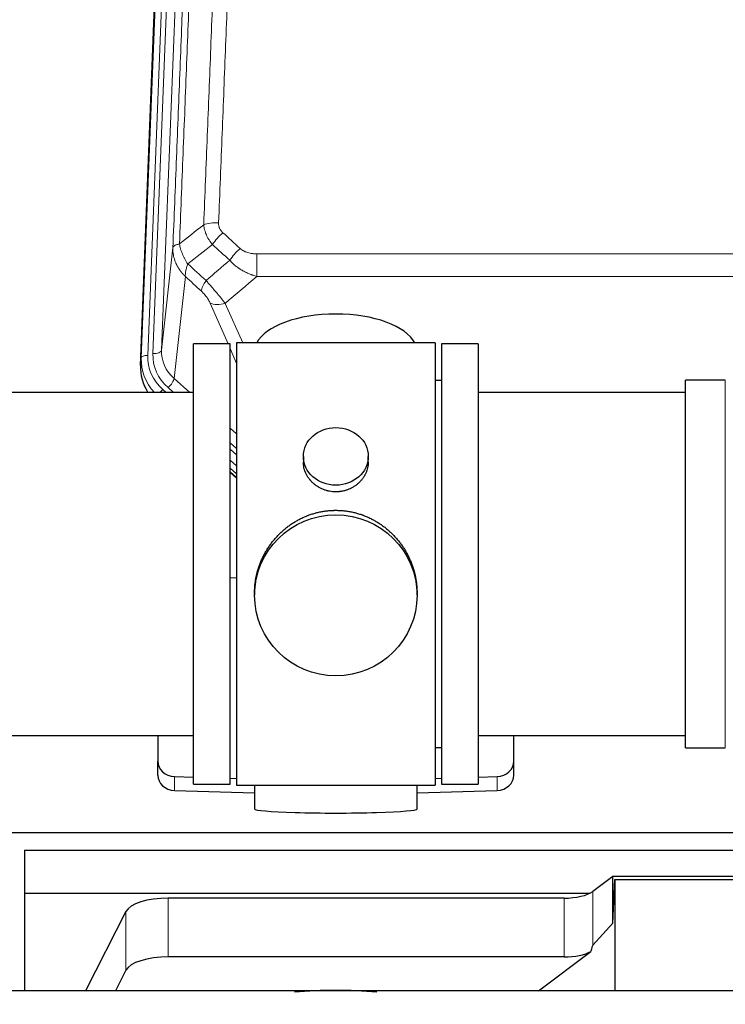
# Model space of a CAD drawing. Header units: inches. Extents: x 0 to 23760, y -13 to 16800.
# Tile 53 of 247: x 4244 to 4571, y 7822 to 8278. Entities that reach past the tile are written whole.
import ezdxf

# ---------------------------------------------------------------- set-up
doc = ezdxf.new("R2010")
doc.units = ezdxf.units.IN
doc.layers.add('254', color=7, linetype='Continuous', true_color=0xffffff)
doc.styles.add('latin_extended', font='simplex.shx')
doc.dimstyles.get("Standard").update_dxf_attribs({"dimtxt": 0.18, "dimasz": 0.18, "dimexe": 0.18, "dimexo": 0.0625, "dimgap": 0.09, "dimtad": 0, "dimtih": 1, "dimtoh": 1, "dimdec": 4, "dimzin": 0, "dimdsep": 46, "dimtxsty": 'Standard', "dimcen": 0.09, "dimadec": 0, "dimazin": 0, "dimtfac": 1, "dimtdec": 4, "dimtofl": 0, "dimtmove": 0, "dimatfit": 3, "dimfxl": 1, "dimtolj": 1, "dimtzin": 0, "dimarcsym": 0})

# ---------------------------------------------------------------- blocks, each defined once
blk = doc.blocks.new('_U7')
at = {"layer": '254', "color": 3, "linetype": 'Continuous', "lineweight": 13, "transparency": 16777216}
for p, q in [((2269.22, 7867.79), (781.79, 7867.79)), ((821.79, 7466.97), (821.79, 7727.79)), ((4206.61, 7326.97), (781.79, 7326.97))]:
    blk.add_line(p, q, dxfattribs=at)
at = {"layer": '254', "color": 3, "transparency": 16777216}
for points in [[(845.12, 7727.79), (798.46, 7727.79), (821.79, 7867.79)], [(798.46, 7466.97), (845.12, 7466.97), (821.79, 7326.97)]]:
    blk.add_solid(points, dxfattribs=at)
at = {"layer": 'Defpoints', "color": 0, "transparency": 16777216}
for p in [(821.79, 7867.79), (2309.22, 7867.79), (4246.61, 7326.97)]:
    blk.add_point(p, dxfattribs=at)
at = {"layer": '254', "color": 2, "lineweight": 13, "transparency": 16777216, "insert": (611.79, 7445.52), "char_height": 140, "attachment_point": 1, "rotation": 90, "style": 'latin_extended'}
blk.add_mtext('\\A1;541', dxfattribs=at)

msp = doc.modelspace()

# ---------------------------------------------------------------- linework, layer by layer
at = {"layer": '254', "color": 110, "linetype": 'Continuous', "lineweight": 13}
for p, q in [((4299.973, 8121.296), (4313.084, 8454.318)), ((4316.078, 8455.538), (4302.967, 8122.516)), ((4305.359, 8123.351), (4318.425, 8455.245)), ((4322.417, 8456.872), (4309.351, 8124.978)), ((4309.351, 8124.978), (4314.599, 8172.384)), ((4353.528, 8169.584), (4586.701, 8169.584)), ((4353.528, 8169.584), (4353.528, 8159.152)), ((4320.414, 8159.033), (4315.189, 8111.833)), ((4586.701, 8159.152), (4353.528, 8159.152)), ((4340.152, 8127.851), (4331.84, 8146.782)), ((4338.902, 8146.633), (4346.959, 8128.281)), ((4299.593, 8117.858), (4299.973, 8121.296)), ((4344.115, 8118.826), (4341.115, 8125.658)), ((4312.364, 8107.577), (4314.873, 8105.351)), ((4315.189, 8111.833), (4322.496, 8105.351)), ((4570.615, 8101.38), (4570.615, 8111.001)), ((4309.972, 8106.741), (4311.54, 8105.351)), ((4570.615, 7940.701), (4570.615, 8101.38)), ((4341.114, 8088.837), (4344.114, 8086.175)), ((4341.115, 8082.075), (4344.114, 8079.414)), ((4341.115, 8079.118), (4344.114, 8076.457)), ((4344.114, 8071.387), (4341.114, 8074.047)), ((4341.114, 8068.539), (4344.114, 8065.878)), ((4315.335, 7920.934), (4315.335, 7927.399)), ((4464.894, 7920.934), (4464.894, 7927.399)), ((4312.48, 7843.78), (4312.48, 7871.035)), ((4495.87, 7843.78), (4495.87, 7871.035)), ((4509.187, 7849.243), (4509.187, 7874.133)), ((4292.848, 7837.589), (4292.848, 7864.844))]:
    msp.add_line(p, q, dxfattribs=at)
at = {"layer": '254', "color": 2, "linetype": 'Continuous', "lineweight": 25}
for p, q in [((4299.593, 8117.858), (4312.71, 8451.06)), ((4341.115, 8127.851), (4324.115, 8127.851)), ((4324.115, 7923.851), (4324.115, 8127.851)), ((4341.115, 7923.851), (4341.115, 8127.851)), ((4344.115, 8128.281), (4344.115, 7923.421)), ((4436.115, 8128.281), (4344.115, 8128.281)), ((4436.115, 8128.281), (4436.115, 7923.421)), ((4439.115, 8127.851), (4439.115, 7923.851)), ((4456.115, 8127.851), (4439.115, 8127.851)), ((4456.115, 8127.851), (4456.115, 7923.851)), ((4439.115, 8110.851), (4436.115, 8110.851)), ((4552.115, 8101.38), (4552.115, 8111.001)), ((4570.615, 8111.001), (4552.115, 8111.001)), ((4324.115, 8105.351), (4228.115, 8105.351)), ((4552.115, 8105.351), (4456.115, 8105.351)), ((4552.115, 7940.701), (4552.115, 8101.38)), ((4375.067, 8075.72), (4375.067, 8073.147)), ((4405.162, 8073.136), (4405.162, 8075.72)), ((4344.115, 8067.611), (4341.114, 8070.272)), ((4341.114, 8068.272), (4344.114, 8065.61)), ((4344.115, 8019.455), (4341.116, 8019.362)), ((4352.475, 8012.501), (4352.475, 8011.363)), ((4427.754, 8011.363), (4427.754, 8012.5)), ((4228.115, 7946.351), (4324.115, 7946.351)), ((4307.615, 7946.352), (4307.615, 7934.49)), ((4456.115, 7946.351), (4552.115, 7946.351)), ((4472.615, 7934.49), (4472.615, 7946.352)), ((4436.115, 7940.851), (4439.115, 7940.851)), ((4552.115, 7940.701), (4570.615, 7940.701)), ((4307.615, 7928.026), (4307.615, 7934.49)), ((4472.615, 7928.026), (4472.615, 7934.49)), ((4315.335, 7927.399), (4324.115, 7927.127)), ((4341.116, 7926.6), (4344.115, 7926.507)), ((4436.114, 7926.507), (4439.114, 7926.6)), ((4456.114, 7927.127), (4464.894, 7927.399)), ((4315.335, 7920.934), (4352.452, 7919.785)), ((4324.115, 7923.851), (4341.115, 7923.851)), ((4344.115, 7923.421), (4391.345, 7923.421)), ((4352.45, 7923.421), (4352.45, 7912.358)), ((4391.345, 7923.421), (4436.115, 7923.421)), ((4427.778, 7919.785), (4464.894, 7920.934)), ((4427.779, 7912.358), (4427.779, 7923.421)), ((4439.115, 7923.851), (4456.115, 7923.851)), ((4226.775, 7901.498), (4714.775, 7901.498)), ((4245.775, 7893.186), (4245.775, 7873.384)), ((4245.775, 7893.186), (4675.775, 7893.186)), ((4518.505, 7881.012), (4509.187, 7874.133)), ((4610.441, 7881.012), (4518.505, 7881.012)), ((4518.505, 7859.388), (4518.505, 7881.012)), ((4518.505, 7859.388), (4519.486, 7879.709)), ((4519.486, 7879.709), (4609.521, 7879.709)), ((4519.486, 7879.709), (4519.486, 7828.025)), ((4245.775, 7873.384), (4245.775, 7828.023)), ((4245.775, 7873.384), (4507.967, 7873.384)), ((4495.87, 7871.035), (4312.48, 7871.035)), ((4292.848, 7864.844), (4274.115, 7828.024)), ((4509.187, 7849.243), (4518.505, 7859.388)), ((4495.87, 7843.78), (4312.48, 7843.78)), ((4483.967, 7828.024), (4508.351, 7846.336)), ((4292.848, 7837.589), (4287.981, 7828.023))]:
    msp.add_line(p, q, dxfattribs=at)
at = {"layer": '254', "color": 110, "linetype": 'Continuous', "lineweight": 13}
for centre, major_axis, ratio, start_param, end_param in [((4335.789, 8179.675), (9.992, -0.404), 0.431453, 1.5882535, 2.3480729), ((4337.761, 8175.082), (-6.729, -7.397), 0.3051216, 4.388767, 5.1358022), ((4345.77, 8167.789), (6.736, 7.391), 0.3030979, 1.2497453, 1.9956357), ((4334.814, 8158.402), (6.719, 7.407), 0.3029797, 1.994528, 2.7400357), ((4338.902, 8152.804), (9.156, 4.02), 0.5833249, 3.617995, 4.4616661), ((4326.986, 8120.412), (27.029, -0.244), 0.8851019, 3.1148362, 3.8326992), ((4302.967, 8121.13), (-2.998, 0.118), 0.4614673, 4.7305545, 6.248991), ((4326.986, 8121.797), (-24.034, -0.11), 0.8859493, 6.2442616, 7.0633748), ((4329.378, 8122.633), (-24.034, -0.11), 0.8859493, 6.2442616, 7.0633748), ((4305.359, 8125.198), (-3.997, 0.157), 0.4614673, 1.5889619, 3.1073983), ((4329.378, 8124.48), (-20.033, -0.591), 0.8872905, 6.2219242, 7.0410373), ((4312.364, 8109.424), (-2.654, -2.992), 0.3265056, 1.2180917, 2.7365282), ((4309.972, 8105.356), (-1.991, -2.244), 0.3265056, 4.3596844, 4.9963838)]:
    msp.add_ellipse(centre, major_axis=major_axis, ratio=ratio, start_param=start_param, end_param=end_param, dxfattribs=at)
at = {"layer": '254', "color": 2, "linetype": 'Continuous', "lineweight": 25}
for centre, major_axis, ratio, start_param, end_param in [((4390.115, 8124.309), (-37.64, 0), 0.4617486, 3.372107, 6.0525728), ((4326.614, 8117.05), (-27.038, -0.124), 0.8859493, 6.2442616, 6.7882167), ((4315.615, 7934.49), (-8, 0), 0.8870108, 0, 1.5358897), ((4464.615, 7934.49), (-8, 0), 0.8870108, 1.6057029, 3.1415927), ((4315.615, 7928.026), (-8, 0), 0.8870108, 0, 1.5358897), ((4464.615, 7928.026), (-8, 0), 0.8870108, 1.6057029, 3.1415927), ((4390.115, 7912.358), (-37.664, 0), 0.0504434, 0, 3.1415927), ((4312.48, 7863.381), (20, 0), 0.3826834, 1.5707963, 2.9492947), ((4495.87, 7876.775), (-15, 0), 0.3826834, 1.5707963, 2.6633841), ((4495.87, 7503.01), (-13.469, -346.314), 0.0190642, 3.1640389, 3.2737854), ((4312.48, 7836.126), (20, 0), 0.3826834, 1.5707963, 2.9492947), ((4495.87, 7849.52), (-15, 0), 0.3826834, 1.5707963, 2.5536377), ((4390.111, 7795.168), (86.5, 0), 0.3826834, 1.3483772, 1.7943795)]:
    msp.add_ellipse(centre, major_axis=major_axis, ratio=ratio, start_param=start_param, end_param=end_param, dxfattribs=at)
for centre, major_axis, ratio in [((4390.115, 8075.72), (15.048, 0), 0.8870108), ((4390.115, 8011.363), (-37.64, 0), 0.9914449)]:
    msp.add_ellipse(centre, major_axis=major_axis, ratio=ratio, dxfattribs=at)
at = {"layer": '254', "color": 110, "linetype": 'Continuous', "lineweight": 13}
for points, knots in [([(4328.906, 8183.032), (4329.464, 8196.845), (4330.566, 8224.34), (4332.176, 8265.192), (4333.22, 8292.166), (4333.991, 8312.299), (4334.374, 8322.341), (4334.753, 8332.346), (4335.005, 8339.008), (4335.13, 8342.335), (4335.754, 8358.949), (4336.246, 8372.169), (4336.973, 8391.894), (4337.213, 8398.449), (4337.689, 8411.524), (4337.925, 8418.042), (4338.628, 8437.54), (4339.55, 8463.387), (4340.442, 8488.932), (4340.88, 8501.63)], [0, 0, 0, 0, 0.125, 0.25, 0.375, 0.375, 0.4375, 0.46875, 0.46875, 0.5, 0.5, 0.625, 0.625, 0.6875, 0.6875, 0.75, 0.75, 0.875, 1, 1, 1, 1]), ([(4347.748, 8502.996), (4347.31, 8490.282), (4346.42, 8464.704), (4345.499, 8438.824), (4344.797, 8419.302), (4344.561, 8412.775), (4344.085, 8399.684), (4343.845, 8393.12), (4343.12, 8373.371), (4342.629, 8360.134), (4342.005, 8343.498), (4341.88, 8340.167), (4341.629, 8333.497), (4341.25, 8323.479), (4340.868, 8313.424), (4340.097, 8293.266), (4339.055, 8266.257), (4337.447, 8225.353), (4336.347, 8197.823), (4335.789, 8183.993)], [0, 0, 0, 0, 0.125, 0.25, 0.25, 0.3125, 0.3125, 0.375, 0.375, 0.5, 0.5, 0.53125, 0.53125, 0.5625, 0.625, 0.625, 0.75, 0.875, 1, 1, 1, 1]), ([(4329.883, 8498.061), (4329.827, 8496.449), (4329.772, 8494.835), (4329.66, 8491.606), (4329.491, 8486.759), (4329.096, 8475.424), (4328.752, 8465.665), (4328.059, 8446.088), (4327.118, 8419.832), (4325.66, 8379.987), (4324.656, 8353.116), (4324.082, 8337.915), (4324.018, 8336.225), (4323.89, 8332.842), (4323.697, 8327.765), (4323.246, 8315.894), (4322.854, 8305.68), (4322.526, 8297.145), (4322.46, 8295.437), (4322.328, 8292.019), (4322.13, 8286.889), (4321.665, 8274.897), (4321.262, 8264.581), (4320.45, 8243.899), (4319.353, 8216.191), (4318.226, 8188.218), (4317.654, 8174.165)], [0, 0, 0, 0, 0.015625, 0.015625, 0.03125, 0.0625, 0.125, 0.125, 0.25, 0.375, 0.5, 0.5, 0.515625, 0.515625, 0.53125, 0.5625, 0.625, 0.625, 0.640625, 0.640625, 0.65625, 0.6875, 0.75, 0.75, 0.875, 1, 1, 1, 1]), ([(4314.599, 8172.384), (4315.169, 8186.384), (4316.293, 8214.252), (4317.387, 8241.855), (4318.196, 8262.459), (4318.598, 8272.736), (4319.062, 8284.683), (4319.26, 8289.794), (4319.391, 8293.199), (4319.457, 8294.901), (4319.785, 8303.403), (4320.175, 8313.579), (4320.625, 8325.404), (4320.817, 8330.462), (4320.945, 8333.832), (4321.009, 8335.516), (4321.581, 8350.66), (4322.582, 8377.428), (4324.037, 8417.122), (4325.443, 8456.356), (4326.349, 8482.205), (4326.794, 8495.052)], [0, 0, 0, 0, 0.125, 0.25, 0.25, 0.3125, 0.34375, 0.359375, 0.359375, 0.375, 0.375, 0.4375, 0.46875, 0.484375, 0.484375, 0.5, 0.5, 0.625, 0.75, 0.875, 1, 1, 1, 1]), ([(4332.939, 8173.914), (4332.648, 8174.258), (4332.371, 8174.609), (4332.042, 8175.057), (4331.978, 8175.147), (4331.85, 8175.328), (4331.786, 8175.419), (4331.6, 8175.692), (4331.479, 8175.875), (4331.13, 8176.429), (4330.695, 8177.175), (4330.322, 8177.938), (4330.067, 8178.517), (4329.985, 8178.711), (4329.869, 8179.004), (4329.831, 8179.102), (4329.758, 8179.298), (4329.723, 8179.396), (4329.55, 8179.887), (4329.429, 8180.279), (4329.222, 8181.065), (4329.049, 8181.851), (4328.942, 8182.638), (4328.906, 8183.032)], [0, 0, 0, 0, 0.125, 0.125, 0.15625, 0.15625, 0.1875, 0.1875, 0.25, 0.25, 0.375, 0.5, 0.5, 0.5625, 0.5625, 0.59375, 0.59375, 0.625, 0.625, 0.75, 0.75, 0.875, 1, 1, 1, 1]), ([(4337.761, 8179.381), (4337.595, 8179.533), (4337.437, 8179.692), (4337.251, 8179.899), (4337.214, 8179.941), (4337.142, 8180.025), (4337.106, 8180.068), (4337.002, 8180.198), (4336.935, 8180.285), (4336.743, 8180.551), (4336.508, 8180.916), (4336.318, 8181.301), (4336.192, 8181.598), (4336.152, 8181.698), (4336.098, 8181.85), (4336.08, 8181.901), (4336.047, 8182.004), (4336.031, 8182.055), (4335.955, 8182.312), (4335.907, 8182.519), (4335.834, 8182.936), (4335.81, 8183.145), (4335.783, 8183.567), (4335.781, 8183.779), (4335.789, 8183.993)], [0, 0, 0, 0, 0.125, 0.125, 0.15625, 0.15625, 0.1875, 0.1875, 0.25, 0.25, 0.375, 0.5, 0.5, 0.5625, 0.5625, 0.59375, 0.59375, 0.625, 0.625, 0.75, 0.75, 0.875, 0.875, 1, 1, 1, 1]), ([(4320.414, 8159.033), (4320.396, 8159.049), (4320.362, 8159.083), (4320.311, 8159.133), (4320.259, 8159.184), (4320.208, 8159.235), (4320.157, 8159.286), (4320.107, 8159.337), (4320.056, 8159.388), (4320.006, 8159.44), (4319.955, 8159.492), (4319.905, 8159.543), (4319.855, 8159.595), (4319.806, 8159.648), (4319.756, 8159.7), (4319.706, 8159.753), (4319.657, 8159.805), (4319.608, 8159.858), (4319.559, 8159.911), (4319.51, 8159.965), (4319.462, 8160.018), (4319.413, 8160.072), (4319.365, 8160.125), (4319.317, 8160.179), (4319.269, 8160.233), (4319.221, 8160.288), (4319.174, 8160.342), (4319.126, 8160.397), (4319.079, 8160.451), (4319.032, 8160.506), (4318.985, 8160.561), (4318.938, 8160.617), (4318.892, 8160.672), (4318.846, 8160.728), (4318.8, 8160.783), (4318.754, 8160.839), (4318.708, 8160.895), (4318.662, 8160.952), (4318.617, 8161.008), (4318.572, 8161.065), (4318.527, 8161.121), (4318.482, 8161.178), (4318.438, 8161.235), (4318.393, 8161.293), (4318.349, 8161.35), (4318.305, 8161.407), (4318.261, 8161.465), (4318.218, 8161.523), (4318.174, 8161.581), (4318.131, 8161.639), (4318.088, 8161.697), (4318.046, 8161.756), (4318.003, 8161.815), (4317.961, 8161.873), (4317.919, 8161.932), (4317.877, 8161.991), (4317.835, 8162.051), (4317.793, 8162.11), (4317.752, 8162.17), (4317.711, 8162.229), (4317.67, 8162.289), (4317.63, 8162.349), (4317.589, 8162.409), (4317.549, 8162.47), (4317.509, 8162.53), (4317.469, 8162.591), (4317.43, 8162.651), (4317.391, 8162.712), (4317.351, 8162.773), (4317.313, 8162.835), (4317.274, 8162.896), (4317.236, 8162.957), (4317.197, 8163.019), (4317.16, 8163.081), (4317.122, 8163.143), (4317.084, 8163.205), (4317.047, 8163.267), (4317.01, 8163.329), (4316.973, 8163.392), (4316.937, 8163.454), (4316.901, 8163.517), (4316.865, 8163.58), (4316.829, 8163.643), (4316.793, 8163.706), (4316.758, 8163.77), (4316.723, 8163.833), (4316.688, 8163.897), (4316.653, 8163.96), (4316.619, 8164.024), (4316.585, 8164.088), (4316.551, 8164.152), (4316.518, 8164.216), (4316.484, 8164.281), (4316.451, 8164.345), (4316.418, 8164.41), (4316.386, 8164.475), (4316.353, 8164.539), (4316.321, 8164.604), (4316.29, 8164.67), (4316.258, 8164.735), (4316.227, 8164.8), (4316.196, 8164.866), (4316.165, 8164.931), (4316.135, 8164.997), (4316.104, 8165.063), (4316.074, 8165.129), (4316.045, 8165.195), (4316.015, 8165.261), (4315.817, 8165.712), (4315.483, 8166.562), (4315.095, 8167.831), (4314.809, 8169.129), (4314.631, 8170.452), (4314.588, 8171.378), (4314.588, 8171.903), (4314.589, 8172.023), (4314.592, 8172.143), (4314.594, 8172.264), (4314.597, 8172.344), (4314.599, 8172.384)], [0, 0, 0, 0, 0.0045083, 0.0090195, 0.0135338, 0.0180512, 0.0225715, 0.0270949, 0.0316214, 0.0361509, 0.0406834, 0.0452189, 0.0497575, 0.0542992, 0.0588439, 0.0633916, 0.0679424, 0.0724963, 0.0770532, 0.0816132, 0.0861762, 0.0907423, 0.0953114, 0.0998837, 0.104459, 0.1090373, 0.1136188, 0.1182033, 0.1227909, 0.1273815, 0.1319753, 0.1365721, 0.141172, 0.145775, 0.1503811, 0.1549903, 0.1596025, 0.1642179, 0.1688364, 0.1734579, 0.1780826, 0.1827103, 0.1873412, 0.1919752, 0.1966123, 0.2012524, 0.2058957, 0.2105422, 0.2151917, 0.2198443, 0.2245001, 0.229159, 0.233821, 0.2384861, 0.2431544, 0.2478258, 0.2525003, 0.2571779, 0.2618587, 0.2665427, 0.2712297, 0.2759199, 0.2806133, 0.2853097, 0.2900094, 0.2947122, 0.2994181, 0.3041272, 0.3088394, 0.3135548, 0.3182733, 0.322995, 0.3277199, 0.3324479, 0.3371791, 0.3419135, 0.346651, 0.3513917, 0.3561355, 0.3608826, 0.3656328, 0.3703861, 0.3751427, 0.3799024, 0.3846654, 0.3894315, 0.3942008, 0.3989732, 0.4037489, 0.4085278, 0.4133098, 0.4180951, 0.4228835, 0.4276751, 0.43247, 0.437268, 0.4420692, 0.4468737, 0.4516813, 0.4564922, 0.4613063, 0.4661235, 0.470944, 0.4757677, 0.4805947, 0.4854248, 0.4902582, 0.4950947, 0.4999345, 0.5888915, 0.6791125, 0.7706071, 0.8633844, 0.9574535, 0.965938, 0.9744348, 0.9829441, 0.9914659, 1, 1, 1, 1]), ([(4317.654, 8174.165), (4317.428, 8174.128), (4317.211, 8174.086), (4316.801, 8173.99), (4316.607, 8173.937), (4316.243, 8173.821), (4316.073, 8173.758), (4315.759, 8173.622), (4315.615, 8173.549), (4315.353, 8173.396), (4315.236, 8173.315), (4315.03, 8173.146), (4314.941, 8173.058), (4314.718, 8172.783), (4314.628, 8172.588), (4314.599, 8172.384)], [0, 0, 0, 0, 0.125, 0.125, 0.25, 0.25, 0.375, 0.375, 0.5, 0.5, 0.625, 0.625, 0.75, 0.75, 1, 1, 1, 1]), ([(4321.519, 8164.919), (4321.016, 8165.667), (4320.554, 8166.434), (4319.928, 8167.596), (4319.73, 8167.985), (4319.358, 8168.766), (4319.183, 8169.157), (4318.696, 8170.331), (4318.418, 8171.113), (4317.962, 8172.657), (4317.783, 8173.42), (4317.654, 8174.165)], [0, 0, 0, 0, 0.25, 0.25, 0.375, 0.375, 0.5, 0.5, 0.75, 0.75, 1, 1, 1, 1]), ([(4353.528, 8169.584), (4353.175, 8169.584), (4352.821, 8169.594), (4352.38, 8169.621), (4352.292, 8169.627), (4352.116, 8169.641), (4352.028, 8169.648), (4351.765, 8169.673), (4351.59, 8169.692), (4351.068, 8169.759), (4350.723, 8169.816), (4350.04, 8169.955), (4349.703, 8170.038), (4349.035, 8170.232), (4348.705, 8170.344), (4348.34, 8170.488), (4348.299, 8170.505), (4348.218, 8170.538), (4348.098, 8170.588), (4347.82, 8170.71), (4347.589, 8170.824), (4347.134, 8171.062), (4346.843, 8171.237), (4346.286, 8171.621), (4346.02, 8171.83), (4345.77, 8172.059)], [0, 0, 0, 0, 0.125, 0.125, 0.15625, 0.15625, 0.1875, 0.1875, 0.25, 0.25, 0.375, 0.375, 0.5, 0.5, 0.625, 0.625, 0.640625, 0.640625, 0.65625, 0.6875, 0.75, 0.75, 0.875, 0.875, 1, 1, 1, 1]), ([(4320.414, 8159.033), (4320.367, 8159.405), (4320.358, 8159.816), (4320.399, 8160.481), (4320.421, 8160.711), (4320.484, 8161.185), (4320.524, 8161.43), (4320.62, 8161.93), (4320.677, 8162.187), (4320.806, 8162.711), (4320.878, 8162.978), (4321.038, 8163.521), (4321.125, 8163.796), (4321.312, 8164.353), (4321.413, 8164.635), (4321.519, 8164.919)], [0, 0, 0, 0, 0.25, 0.25, 0.375, 0.375, 0.5, 0.5, 0.625, 0.625, 0.75, 0.75, 0.875, 0.875, 1, 1, 1, 1]), ([(4353.528, 8159.152), (4352.931, 8159.304), (4352.263, 8159.498), (4351.599, 8159.718), (4351.452, 8159.768), (4351.378, 8159.793), (4351.158, 8159.87), (4351.011, 8159.922), (4350.574, 8160.082), (4350.284, 8160.193), (4349.423, 8160.543), (4348.857, 8160.795), (4347.744, 8161.34), (4347.197, 8161.633), (4346.391, 8162.103), (4345.992, 8162.346), (4345.598, 8162.601), (4345.402, 8162.731), (4345.337, 8162.774), (4345.207, 8162.862), (4345.143, 8162.906), (4344.564, 8163.306), (4344.067, 8163.677), (4343.112, 8164.455), (4342.653, 8164.86), (4341.774, 8165.705), (4341.353, 8166.145), (4340.952, 8166.603)], [0, 0, 0, 0, 0.125, 0.140625, 0.140625, 0.15625, 0.15625, 0.1875, 0.1875, 0.25, 0.25, 0.375, 0.375, 0.5, 0.5, 0.5625, 0.59375, 0.59375, 0.609375, 0.609375, 0.625, 0.625, 0.75, 0.75, 0.875, 0.875, 1, 1, 1, 1]), ([(4338.902, 8146.633), (4338.58, 8147.033), (4338.249, 8147.442), (4337.572, 8148.275), (4337.225, 8148.7), (4336.691, 8149.349), (4336.511, 8149.567), (4336.237, 8149.898), (4336.145, 8150.008), (4336.007, 8150.175), (4335.961, 8150.231), (4335.868, 8150.343), (4335.821, 8150.399), (4335.403, 8150.902), (4334.652, 8151.799), (4333.887, 8152.705), (4333.308, 8153.387), (4333.115, 8153.614), (4332.822, 8153.957), (4332.725, 8154.071), (4332.578, 8154.242), (4332.529, 8154.3), (4332.431, 8154.414), (4332.382, 8154.471), (4331.942, 8154.984), (4331.552, 8155.436), (4330.777, 8156.331), (4330.391, 8156.774), (4330.006, 8157.213)], [0, 0, 0, 0, 0.125, 0.125, 0.25, 0.25, 0.3125, 0.3125, 0.34375, 0.34375, 0.359375, 0.359375, 0.375, 0.375, 0.5, 0.625, 0.625, 0.6875, 0.6875, 0.71875, 0.71875, 0.734375, 0.734375, 0.75, 0.75, 0.875, 0.875, 1, 1, 1, 1]), ([(4327.753, 8152.38), (4327.972, 8152.181), (4328.189, 8151.975), (4328.615, 8151.545), (4328.824, 8151.323), (4329.082, 8151.034), (4329.134, 8150.976), (4329.235, 8150.859), (4329.386, 8150.683), (4329.532, 8150.506), (4329.819, 8150.149), (4330.002, 8149.909), (4330.351, 8149.424), (4330.518, 8149.179), (4330.698, 8148.901), (4330.718, 8148.87), (4330.757, 8148.808), (4330.815, 8148.716), (4330.948, 8148.501), (4331.056, 8148.318), (4331.263, 8147.956), (4331.391, 8147.717), (4331.629, 8147.246), (4331.739, 8147.013), (4331.84, 8146.782)], [0, 0, 0, 0, 0.125, 0.125, 0.25, 0.25, 0.28125, 0.28125, 0.3125, 0.375, 0.375, 0.5, 0.5, 0.625, 0.625, 0.640625, 0.640625, 0.65625, 0.6875, 0.75, 0.75, 0.875, 0.875, 1, 1, 1, 1])]:
    msp.add_open_spline(points, degree=3, knots=knots, dxfattribs=at)
for points in [[(4317.654, 8174.165), (4321.403, 8177.125), (4325.153, 8180.081), (4328.906, 8183.032)], [(4337.761, 8179.381), (4340.431, 8176.942), (4343.101, 8174.502), (4345.77, 8172.059)], [(4332.939, 8173.914), (4329.13, 8170.92), (4325.324, 8167.922), (4321.519, 8164.919)], [(4340.952, 8166.603), (4338.281, 8169.042), (4335.61, 8171.479), (4332.939, 8173.914)], [(4321.519, 8164.919), (4324.348, 8162.352), (4327.178, 8159.784), (4330.006, 8157.213)], [(4330.006, 8157.213), (4333.657, 8160.341), (4337.306, 8163.472), (4340.952, 8166.603)], [(4327.753, 8152.38), (4325.307, 8154.6), (4322.86, 8156.817), (4320.414, 8159.033)], [(4353.528, 8159.152), (4348.656, 8154.977), (4343.781, 8150.803), (4338.902, 8146.633)]]:
    msp.add_open_spline(points, degree=3, dxfattribs=at)
at = {"layer": '254', "color": 2, "linetype": 'Continuous', "lineweight": 25}
for points, knots in [([(4405.162, 8073.137), (4405.162, 8072.707), (4405.138, 8072.275), (4405.078, 8071.729), (4405.065, 8071.618), (4405.034, 8071.397), (4404.984, 8071.067), (4404.921, 8070.74), (4404.777, 8070.088), (4404.657, 8069.658), (4404.373, 8068.807), (4404.207, 8068.386), (4403.924, 8067.761), (4403.824, 8067.554), (4403.692, 8067.297), (4403.665, 8067.246), (4403.61, 8067.144), (4403.528, 8066.991), (4403.442, 8066.84), (4403.151, 8066.34), (4402.899, 8065.952), (4402.355, 8065.199), (4402.063, 8064.834), (4401.596, 8064.304), (4401.436, 8064.13), (4401.187, 8063.874), (4401.061, 8063.748), (4400.933, 8063.623), (4400.846, 8063.54), (4400.802, 8063.498), (4400.408, 8063.129), (4400.043, 8062.819), (4399.285, 8062.234), (4398.892, 8061.96), (4398.078, 8061.445), (4397.657, 8061.206), (4397.113, 8060.93), (4397.003, 8060.875), (4396.782, 8060.77), (4396.67, 8060.718), (4396.334, 8060.567), (4396.108, 8060.471), (4395.425, 8060.202), (4394.963, 8060.045), (4394.025, 8059.773), (4393.549, 8059.659), (4392.825, 8059.521), (4392.582, 8059.48), (4392.215, 8059.428), (4392.092, 8059.412), (4391.907, 8059.39), (4391.845, 8059.383), (4391.722, 8059.369), (4391.66, 8059.363), (4391.104, 8059.311), (4390.612, 8059.288), (4389.629, 8059.287), (4389.139, 8059.31), (4388.161, 8059.401), (4387.674, 8059.47), (4387.066, 8059.585), (4386.945, 8059.609), (4386.702, 8059.661), (4386.34, 8059.743), (4385.983, 8059.837), (4385.276, 8060.042), (4384.814, 8060.199), (4383.908, 8060.555), (4383.464, 8060.754), (4382.812, 8061.083), (4382.598, 8061.199), (4382.279, 8061.379), (4382.173, 8061.441), (4381.963, 8061.566), (4381.86, 8061.63), (4381.346, 8061.953), (4380.952, 8062.229), (4380.194, 8062.813), (4379.831, 8063.121), (4379.137, 8063.769), (4378.806, 8064.109), (4378.452, 8064.51), (4378.412, 8064.554), (4378.335, 8064.644), (4378.22, 8064.78), (4377.958, 8065.099), (4377.745, 8065.378), (4377.335, 8065.944), (4377.083, 8066.332), (4376.621, 8067.125), (4376.41, 8067.531), (4376.126, 8068.156), (4376.036, 8068.366), (4375.91, 8068.685), (4375.87, 8068.792), (4375.792, 8069.005), (4375.754, 8069.112), (4375.575, 8069.648), (4375.455, 8070.079), (4375.263, 8070.945), (4375.19, 8071.38), (4375.117, 8072.036), (4375.098, 8072.256), (4375.08, 8072.585), (4375.073, 8072.751), (4375.069, 8072.916), (4375.067, 8073.026), (4375.067, 8073.082), (4375.067, 8073.139), (4375.067, 8073.142), (4375.067, 8073.145)], [0, 0, 0, 0, 0.0308202, 0.0308202, 0.0386347, 0.0386347, 0.0464491, 0.062078, 0.062078, 0.0933358, 0.0933358, 0.1245936, 0.1245936, 0.1402226, 0.1402226, 0.1441298, 0.1441298, 0.148037, 0.1558515, 0.1558515, 0.1871093, 0.1871093, 0.2183671, 0.2183671, 0.233996, 0.233996, 0.2418105, 0.2457177, 0.2457177, 0.2496249, 0.2496249, 0.2808827, 0.2808827, 0.3121405, 0.3121405, 0.3433983, 0.3433983, 0.3512128, 0.3512128, 0.3590273, 0.3590273, 0.3746562, 0.3746562, 0.405914, 0.405914, 0.4371718, 0.4371718, 0.4528007, 0.4528007, 0.4606152, 0.4606152, 0.4645224, 0.4645224, 0.4684296, 0.4684296, 0.4996874, 0.4996874, 0.5309452, 0.5309452, 0.5622031, 0.5622031, 0.5700175, 0.5700175, 0.577832, 0.5934609, 0.5934609, 0.6247187, 0.6247187, 0.6559765, 0.6559765, 0.6716054, 0.6716054, 0.6794199, 0.6794199, 0.6872343, 0.6872343, 0.7184921, 0.7184921, 0.7497499, 0.7497499, 0.7810078, 0.7810078, 0.784915, 0.784915, 0.7888222, 0.7966367, 0.8122656, 0.8122656, 0.8435234, 0.8435234, 0.8747812, 0.8747812, 0.8904101, 0.8904101, 0.8982246, 0.8982246, 0.906039, 0.906039, 0.9372968, 0.9372968, 0.9685546, 0.9685546, 0.9841835, 0.9841835, 0.991998, 0.9959052, 0.9959052, 0.9998125, 0.9998125, 1, 1, 1, 1]), ([(4352.475, 8012.453), (4352.475, 8012.465), (4352.475, 8013.092), (4352.506, 8014.334), (4352.644, 8016.174), (4352.872, 8018.012), (4353.086, 8019.235), (4353.269, 8020.152), (4353.351, 8020.534), (4353.438, 8020.915), (4353.473, 8021.068), (4353.491, 8021.144), (4353.546, 8021.373), (4353.733, 8022.133), (4354.109, 8023.485), (4354.694, 8025.253), (4355.362, 8026.987), (4356.112, 8028.688), (4356.945, 8030.355), (4357.555, 8031.444), (4357.954, 8032.117), (4358.035, 8032.252), (4358.198, 8032.519), (4358.444, 8032.918), (4358.697, 8033.311), (4359.21, 8034.09), (4359.918, 8035.11), (4361.046, 8036.581), (4362.241, 8037.995), (4363.502, 8039.352), (4364.388, 8040.218), (4365.069, 8040.853), (4365.414, 8041.167), (4365.766, 8041.475), (4366.002, 8041.68), (4366.12, 8041.781), (4366.715, 8042.283), (4367.682, 8043.061), (4369.179, 8044.151), (4370.723, 8045.164), (4372.314, 8046.099), (4373.952, 8046.958), (4375.076, 8047.478), (4375.932, 8047.848), (4376.363, 8048.028), (4376.798, 8048.201), (4377.017, 8048.285), (4377.09, 8048.314), (4377.236, 8048.369), (4377.894, 8048.617), (4379.143, 8049.048), (4380.926, 8049.564), (4382.726, 8049.987), (4384.545, 8050.318), (4386.381, 8050.557), (4387.618, 8050.653), (4388.551, 8050.702), (4389.018, 8050.72), (4389.566, 8050.731), (4389.801, 8050.733), (4389.958, 8050.734), (4390.036, 8050.734), (4390.115, 8050.734)], [0, 0, 0, 0, 0.0006246, 0.0318551, 0.0630856, 0.0943161, 0.1255465, 0.1255465, 0.1411618, 0.1450656, 0.1450656, 0.1489694, 0.1489694, 0.156777, 0.1880075, 0.219238, 0.2504685, 0.2816989, 0.3129294, 0.3441599, 0.3441599, 0.3519675, 0.3519675, 0.3597751, 0.3753904, 0.3753904, 0.4066209, 0.4378513, 0.4690818, 0.5003123, 0.5315428, 0.5315428, 0.547158, 0.5549656, 0.5549656, 0.5627733, 0.5627733, 0.5940037, 0.6252342, 0.6564647, 0.6876952, 0.7189257, 0.7501562, 0.7501562, 0.7657714, 0.773579, 0.773579, 0.7774828, 0.7774828, 0.7813866, 0.8126171, 0.8438476, 0.8750781, 0.9063086, 0.937539, 0.9687695, 0.9687695, 0.9843848, 0.9921924, 0.9960962, 0.9960962, 1, 1, 1, 1]), ([(4390.115, 8050.734), (4390.742, 8050.734), (4391.992, 8050.702), (4393.849, 8050.557), (4395.689, 8050.318), (4397.512, 8049.985), (4399.318, 8049.56), (4400.511, 8049.214), (4401.402, 8048.931), (4401.698, 8048.833), (4402.068, 8048.705), (4402.142, 8048.68), (4402.289, 8048.628), (4402.51, 8048.549), (4403.315, 8048.253), (4404.61, 8047.73), (4406.292, 8046.951), (4407.93, 8046.092), (4409.523, 8045.153), (4411.072, 8044.136), (4412.076, 8043.404), (4412.694, 8042.93), (4412.818, 8042.834), (4413.062, 8042.641), (4413.428, 8042.351), (4413.786, 8042.054), (4414.496, 8041.453), (4415.42, 8040.631), (4416.742, 8039.337), (4417.999, 8037.983), (4419.194, 8036.568), (4419.947, 8035.584), (4420.496, 8034.831), (4420.767, 8034.45), (4421.031, 8034.064), (4421.206, 8033.805), (4421.293, 8033.675), (4421.723, 8033.022), (4422.383, 8031.964), (4423.291, 8030.342), (4424.119, 8028.683), (4424.867, 8026.988), (4425.534, 8025.257), (4425.924, 8024.078), (4426.196, 8023.185), (4426.327, 8022.736), (4426.47, 8022.208), (4426.53, 8021.981), (4426.569, 8021.829), (4426.588, 8021.753), (4426.761, 8021.069), (4427.035, 8019.852), (4427.355, 8018.022), (4427.584, 8016.188), (4427.722, 8014.349), (4427.754, 8013.101), (4427.754, 8012.467), (4427.754, 8012.447)], [0, 0, 0, 0, 0.0312188, 0.0624376, 0.0936563, 0.1248751, 0.1560939, 0.1873127, 0.1873127, 0.2029221, 0.2029221, 0.2068244, 0.2068244, 0.2107268, 0.2185315, 0.2497502, 0.280969, 0.3121878, 0.3434066, 0.3746254, 0.4058442, 0.4058442, 0.4136489, 0.4136489, 0.4214535, 0.4370629, 0.4370629, 0.4682817, 0.4995005, 0.5307193, 0.5619381, 0.5931568, 0.5931568, 0.6087662, 0.6165709, 0.6165709, 0.6243756, 0.6243756, 0.6555944, 0.6868132, 0.718032, 0.7492507, 0.7804695, 0.8116883, 0.8116883, 0.8272977, 0.8351024, 0.8390047, 0.8390047, 0.8429071, 0.8429071, 0.8741259, 0.9053447, 0.9365634, 0.9677822, 0.999001, 1, 1, 1, 1]), ([(6928.629, 7828.024), (6905.906, 7828.024), (6864.244, 7828.024), (6807.426, 7828.024), (6761.834, 7828.024), (6724.61, 7828.024), (6659.452, 7828.024), (6528.087, 7828.024), (6268.535, 7828.024), (5804.291, 7828.024), (5102.393, 7828.024), (4400.495, 7828.024), (3926.027, 7828.024), (3747.37, 7828.024), (3689.543, 7828.024), (3638.427, 7828.024), (3588.395, 7828.024), (3533.001, 7828.024), (3463.133, 7828.024), (3411.729, 7828.024), (3383.615, 7828.024)], [0, 0, 0, 0, 0.0192292, 0.0352568, 0.0480829, 0.057812, 0.0667581, 0.1032232, 0.1689812, 0.2864062, 0.4960937, 0.7629687, 0.8803937, 0.8976161, 0.9141589, 0.9293306, 0.9408733, 0.9564991, 0.976208, 1, 1, 1, 1])]:
    msp.add_open_spline(points, degree=3, knots=knots, dxfattribs=at)

# ---------------------------------------------------------------- dimensions: what is measured, and where the dimension line sits
at = {"layer": '254', "color": 2, "linetype": 'Continuous', "lineweight": 13}
dim = msp.add_linear_dim(base=(821.789, 7867.792), p1=(4246.614, 7326.97), p2=(2309.221, 7867.792), angle=90, dimstyle='Standard', override={"dimscale": 40, "dimtxt": 3.5, "dimasz": 3.5, "dimexe": 1, "dimexo": 1, "dimgap": 1.75, "dimtad": 1, "dimtih": 0, "dimtoh": 0, "dimdec": 0, "dimlfac": 1, "dimzin": 8, "dimdsep": 46, "dimlunit": 2, "dimtxsty": 'latin_extended', "dimsah": 1, "dimse1": 0, "dimse2": 0, "dimsd1": 0, "dimsd2": 0, "dimclrd": 3, "dimclre": 3, "dimclrt": 2, "dimtol": 0, "dimtm": -0.1, "dimtfac": 0.714286, "dimtdec": 3, "dimtofl": 1, "dimtmove": 0, "dimtzin": 8, "dimlwd": 13, "dimlwe": 13}, dxfattribs=at)
dim.commit()
dim.dimension.update_dxf_attribs({"geometry": '_U7', "text_midpoint": (821.789, 7595.518), "dimtype": 160})

doc.saveas('drawing.dxf')
